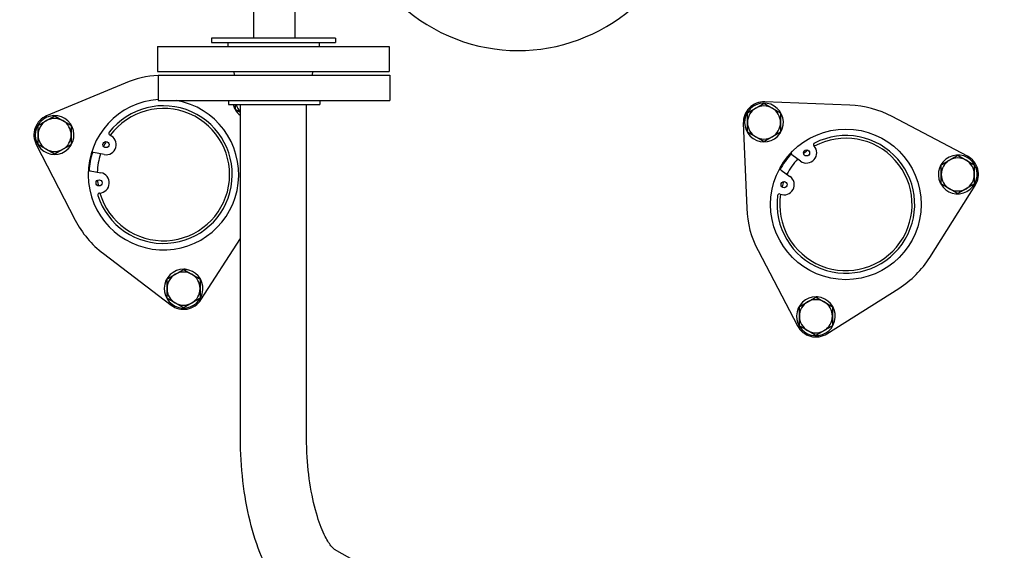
# Model space of a CAD drawing. Header units: inches. Extents: x 24 to 1128, y -69 to 748.
# Tile 100 of 256: x 174 to 189, y 225 to 233. Entities that reach past the tile are written whole.
import ezdxf

# ---------------------------------------------------------------- set-up
doc = ezdxf.new("R2010")
doc.units = ezdxf.units.IN
doc.header["$LTSCALE"] = 32
doc.header["$MEASUREMENT"] = 0
doc.layers.add('Visible (ANSI)', color=7, linetype='Continuous', lineweight=30)

msp = doc.modelspace()

# ---------------------------------------------------------------- linework, layer by layer
at = {"layer": 'Visible (ANSI)'}
for p, q in [((178.28627, 236.04454), (178.28627, 233.10667)), ((177.66127, 235.85286), (177.66127, 233.10667)), ((178.90237, 233.10667), (177.02737, 233.10667)), ((177.02737, 233.10667), (177.02737, 233.04417)), ((177.02737, 233.04417), (178.90237, 233.04417)), ((177.27487, 233.04417), (177.27487, 232.98417)), ((178.65487, 233.04417), (178.65487, 232.98417)), ((178.90237, 233.10667), (178.90237, 233.04417)), ((176.21487, 232.98417), (179.71487, 232.98417)), ((176.21487, 232.98417), (176.21487, 232.60417)), ((179.71487, 232.98417), (179.71487, 232.60417)), ((176.21487, 232.60417), (179.71487, 232.60417)), ((177.37689, 232.54704), (177.36987, 232.60417)), ((178.55286, 232.54704), (178.55987, 232.60417)), ((175.72342, 232.43014), (174.53784, 231.93342)), ((176.22377, 232.54704), (179.72377, 232.54704)), ((176.22377, 232.54704), (176.22377, 232.16704)), ((179.72377, 232.54704), (179.72377, 232.16704)), ((176.22377, 232.16704), (179.72377, 232.16704)), ((177.28377, 232.16704), (177.28377, 232.10704)), ((177.28377, 232.10704), (178.66377, 232.10704)), ((177.46487, 227.10417), (177.46487, 232.10704)), ((178.46487, 227.10417), (178.46487, 232.10704)), ((178.66377, 232.16704), (178.66377, 232.10704)), ((186.67447, 232.09525), (185.39005, 232.14611)), ((177.37896, 232.04586), (177.39364, 232.05434)), ((177.39364, 232.03846), (177.38516, 232.03356)), ((177.39364, 232.03182), (177.38791, 232.02852)), ((185.06542, 231.82149), (185.11629, 230.53706)), ((188.45091, 231.32596), (187.31312, 231.92412)), ((185.61886, 231.66748), (185.60418, 231.67595)), ((185.61793, 231.68389), (185.62641, 231.679)), ((185.62368, 231.68721), (185.6294, 231.68391)), ((174.38082, 231.50202), (174.96975, 230.35943)), ((174.89977, 231.47881), (174.88509, 231.48728)), ((174.89885, 231.49522), (174.90733, 231.49033)), ((174.90459, 231.49854), (174.91032, 231.49524)), ((175.40766, 231.34933), (175.24618, 231.37827)), ((185.93153, 231.24915), (185.7974, 231.34362)), ((175.19679, 231.10266), (175.35828, 231.07372)), ((185.63616, 231.11471), (185.77029, 231.02023)), ((188.04081, 230.92368), (188.05549, 230.93216)), ((188.05549, 230.91628), (188.04701, 230.91138)), ((187.88346, 229.7956), (188.56972, 230.88252)), ((188.05549, 230.90964), (188.04976, 230.90634)), ((176.86982, 229.15427), (177.46487, 230.08002)), ((185.28742, 229.89841), (185.88558, 228.76063)), ((175.39474, 229.85294), (176.41771, 229.07455)), ((176.61095, 229.60961), (176.61095, 229.61622)), ((176.61669, 229.60629), (176.61669, 229.61608)), ((176.63045, 229.6153), (176.63045, 229.59835)), ((186.32902, 228.64181), (187.41593, 229.32808)), ((186.16619, 229.19242), (186.16619, 229.19902)), ((186.17193, 229.1891), (186.17193, 229.19889)), ((186.18569, 229.19811), (186.18569, 229.18116)), ((183.72749, 222.68267), (178.88761, 225.38087))]:
    msp.add_line(p, q, dxfattribs=at)
for centre, radius in [((186.61512, 230.59642), 1.1375), ((175.43483, 231.50092), 0.0465), ((186.02021, 231.37505), 0.0465), ((175.33111, 230.92214), 0.0465), ((185.68161, 230.89433), 0.0465)]:
    msp.add_circle(centre, radius, dxfattribs=at)
for centre, radius, start, end in [((181.66537, 235.54617), 22.25, 64.010766, 222.13328), ((181.66537, 235.54617), 2.625, 77.235023, 326.730938), ((176.30306, 231.04666), 1.5, 93.030028, 112.73211), ((176.30306, 231.04666), 1.1375, 93.99702, 80.048574), ((177.64364, 232.17153), 0.293, 192.715536, 205.398976), ((177.64364, 232.17153), 0.25, 194.94963, 224.352342), ((185.37768, 231.83386), 0.3125, 87.73211, 182.26789), ((185.37768, 231.83386), 0.293, 329.217095, 325.398976), ((176.30306, 231.04666), 1.04, 197.622033, 142.060057), ((176.30306, 231.04666), 1, 196.146791, 143.535299), ((177.64364, 232.17153), 0.293, 205.398976, 208.093048), ((177.64364, 232.17153), 0.293, 209.217095, 232.402205), ((185.37768, 231.83386), 0.25, 120, 180), ((185.37768, 231.83386), 0.25, 60, 120), ((185.37768, 231.83386), 0.25, 0, 60), ((186.61512, 230.59642), 1.5, 62.26789, 87.73211), ((174.6586, 231.64519), 0.3125, 112.73211, 207.26789), ((174.6586, 231.64519), 0.293, 329.217095, 325.398976), ((174.6586, 231.64519), 0.25, 120, 180), ((174.6586, 231.64519), 0.25, 60, 120), ((174.6586, 231.64519), 0.25, 0, 60), ((185.37768, 231.83386), 0.25, 180, 240), ((185.37768, 231.83386), 0.25, 300, 0), ((175.50494, 231.66887), 0.028, 142.060057, 247.341536), ((185.37768, 231.83386), 0.293, 325.398976, 328.093048), ((174.6586, 231.64519), 0.25, 180, 240), ((174.6586, 231.64519), 0.25, 300, 0), ((176.30306, 231.04666), 1, 149.954514, 154.808251), ((175.43483, 231.50092), 0.154, 259.841045, 67.341536), ((185.37768, 231.83386), 0.25, 240, 300), ((186.61512, 230.59642), 1.04, 172.622033, 117.060057), ((186.61512, 230.59642), 1, 171.146791, 118.535299), ((186.15473, 231.49764), 0.028, 117.060057, 222.341536), ((174.6586, 231.64519), 0.25, 240, 300), ((174.6586, 231.64519), 0.293, 325.398976, 328.093048), ((176.30306, 231.04666), 1.125, 162.407066, 177.275025), ((175.25112, 231.40583), 0.028, 183.592744, 259.841045), ((176.30306, 231.04666), 1, 161.793199, 177.888892), ((185.81353, 231.36651), 0.028, 158.592744, 234.841045), ((186.02021, 231.37505), 0.154, 234.841045, 42.341536), ((186.61512, 230.59642), 1, 124.954514, 129.808251), ((186.61512, 230.59642), 1.125, 137.407066, 152.275025), ((186.61512, 230.59642), 1, 136.793199, 152.888892), ((188.30549, 231.04936), 0.293, 209.217095, 205.398976), ((188.30549, 231.04936), 0.25, 120, 180), ((188.30549, 231.04936), 0.25, 60, 120), ((188.30549, 231.04936), 0.25, 0, 60), ((188.30549, 231.04936), 0.3125, 327.73211, 62.26789), ((175.19185, 231.0751), 0.028, 79.841045, 156.089347), ((175.33111, 230.92214), 0.154, 272.340554, 79.841045), ((185.62004, 231.09181), 0.028, 54.841045, 131.089347), ((176.30306, 231.04666), 1, 184.873839, 189.727577), ((185.68161, 230.89433), 0.154, 247.340554, 54.841045), ((186.61512, 230.59642), 1, 159.873839, 164.727577), ((188.30549, 231.04936), 0.293, 205.398976, 208.093048), ((188.30549, 231.04936), 0.25, 180, 240), ((188.30549, 231.04936), 0.25, 300, 0), ((175.33855, 230.74029), 0.028, 92.340554, 197.622033), ((188.30549, 231.04936), 0.25, 240, 300), ((185.6115, 230.72638), 0.028, 67.340554, 172.622033), ((186.61512, 230.59642), 1.5, 182.26789, 207.73211), ((176.30306, 231.04666), 1.5, 207.26789, 232.73211), ((186.61512, 230.59642), 1.5, 302.26789, 327.73211), ((176.60694, 229.32324), 0.293, 89.217095, 85.398976), ((176.60694, 229.32324), 0.293, 85.398976, 88.093048), ((176.60694, 229.32324), 0.25, 120, 180), ((176.60694, 229.32324), 0.25, 60, 120), ((176.60694, 229.32324), 0.25, 0, 60), ((176.60694, 229.32324), 0.25, 180, 240), ((176.60694, 229.32324), 0.25, 300, 0), ((176.60694, 229.32324), 0.3125, 232.73211, 327.26789), ((186.16218, 228.90605), 0.293, 89.217095, 85.398976), ((186.16218, 228.90605), 0.25, 60, 120), ((186.16218, 228.90605), 0.293, 85.398976, 88.093048), ((176.60694, 229.32324), 0.25, 240, 300), ((186.16218, 228.90605), 0.25, 120, 180), ((186.16218, 228.90605), 0.25, 0, 60), ((186.16218, 228.90605), 0.25, 180, 240), ((186.16218, 228.90605), 0.25, 300, 0), ((186.16218, 228.90605), 0.3125, 207.73211, 302.26789), ((186.16218, 228.90605), 0.25, 240, 300)]:
    msp.add_arc(centre, radius, start, end, dxfattribs=at)
for points, weights in [([(177.39364, 232.0272), (177.39364, 232.06935), (177.39364, 232.10704)], [1, 1.02033057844, 1.01888094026]), ([(185.25268, 232.05037), (185.31069, 232.08386), (185.37768, 232.12253)], [1, 1.0379548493, 1]), ([(185.37768, 232.12253), (185.44467, 232.08386), (185.50268, 232.05037)], [1, 1.0379548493, 1]), ([(177.46487, 231.98607), (177.43128, 232.00546), (177.39364, 232.0272)], [1.01876596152, 1.02098067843, 1]), ([(185.12768, 231.9782), (185.19467, 232.01687), (185.25268, 232.05037)], [1, 1.0379548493, 1]), ([(185.12768, 231.83386), (185.12768, 231.90085), (185.12768, 231.9782)], [1, 1.0379548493, 1]), ([(185.50268, 232.05037), (185.56069, 232.01687), (185.62768, 231.9782)], [1, 1.0379548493, 1]), ([(185.62768, 231.9782), (185.62768, 231.90085), (185.62768, 231.83386)], [1, 1.0379548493, 1]), ([(174.4086, 231.78953), (174.47558, 231.8282), (174.5336, 231.8617)], [1, 1.0379548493, 1]), ([(174.5336, 231.8617), (174.59161, 231.89519), (174.6586, 231.93387)], [1, 1.0379548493, 1]), ([(174.6586, 231.93387), (174.72558, 231.89519), (174.7836, 231.8617)], [1, 1.0379548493, 1]), ([(174.7836, 231.8617), (174.84161, 231.8282), (174.9086, 231.78953)], [1, 1.0379548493, 1]), ([(185.12768, 231.68952), (185.12768, 231.76687), (185.12768, 231.83386)], [1, 1.0379548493, 1]), ([(185.62768, 231.83386), (185.62768, 231.76687), (185.62768, 231.68952)], [1, 1.0379548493, 1]), ([(174.4086, 231.64519), (174.4086, 231.71218), (174.4086, 231.78953)], [1, 1.0379548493, 1]), ([(174.9086, 231.78953), (174.9086, 231.71218), (174.9086, 231.64519)], [1, 1.0379548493, 1]), ([(185.25268, 231.61735), (185.19467, 231.65085), (185.12768, 231.68952)], [1, 1.0379548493, 1]), ([(185.62768, 231.68952), (185.56069, 231.65085), (185.50268, 231.61735)], [1, 1.0379548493, 1]), ([(174.4086, 231.50085), (174.4086, 231.5782), (174.4086, 231.64519)], [1, 1.0379548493, 1]), ([(174.9086, 231.64519), (174.9086, 231.5782), (174.9086, 231.50085)], [1, 1.0379548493, 1]), ([(185.37768, 231.54518), (185.31069, 231.58386), (185.25268, 231.61735)], [1, 1.0379548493, 1]), ([(185.50268, 231.61735), (185.44467, 231.58386), (185.37768, 231.54518)], [1, 1.0379548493, 1]), ([(174.5336, 231.42869), (174.47558, 231.46218), (174.4086, 231.50085)], [1, 1.0379548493, 1]), ([(174.6586, 231.35652), (174.59161, 231.39519), (174.5336, 231.42869)], [1, 1.0379548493, 1]), ([(174.7836, 231.42869), (174.72558, 231.39519), (174.6586, 231.35652)], [1, 1.0379548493, 1]), ([(174.9086, 231.50085), (174.84161, 231.46218), (174.7836, 231.42869)], [1, 1.0379548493, 1]), ([(188.05549, 231.19369), (188.12247, 231.23237), (188.18049, 231.26586)], [1, 1.0379548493, 1]), ([(188.18049, 231.26586), (188.2385, 231.29936), (188.30549, 231.33803)], [1, 1.0379548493, 1]), ([(188.30549, 231.33803), (188.37247, 231.29936), (188.43049, 231.26586)], [1, 1.0379548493, 1]), ([(188.43049, 231.26586), (188.4885, 231.23237), (188.55549, 231.19369)], [1, 1.0379548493, 1]), ([(188.05549, 231.04936), (188.05549, 231.11634), (188.05549, 231.19369)], [1, 1.0379548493, 1]), ([(188.55549, 231.19369), (188.55549, 231.11634), (188.55549, 231.04936)], [1, 1.0379548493, 1]), ([(188.05549, 230.90502), (188.05549, 230.98237), (188.05549, 231.04936)], [1, 1.0379548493, 1]), ([(188.55549, 231.04936), (188.55549, 230.98237), (188.55549, 230.90502)], [1, 1.0379548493, 1]), ([(188.18049, 230.83285), (188.12247, 230.86634), (188.05549, 230.90502)], [1, 1.0379548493, 1]), ([(188.30549, 230.76068), (188.2385, 230.79936), (188.18049, 230.83285)], [1, 1.0379548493, 1]), ([(188.43049, 230.83285), (188.37247, 230.79936), (188.30549, 230.76068)], [1, 1.0379548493, 1]), ([(188.55549, 230.90502), (188.4885, 230.86634), (188.43049, 230.83285)], [1, 1.0379548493, 1]), ([(176.48194, 229.53975), (176.53996, 229.57324), (176.60694, 229.61192)], [1, 1.0379548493, 1]), ([(176.60694, 229.61192), (176.67393, 229.57324), (176.73194, 229.53975)], [1, 1.0379548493, 1]), ([(176.35694, 229.46758), (176.42393, 229.50626), (176.48194, 229.53975)], [1, 1.0379548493, 1]), ([(176.35694, 229.32324), (176.35694, 229.39023), (176.35694, 229.46758)], [1, 1.0379548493, 1]), ([(176.73194, 229.53975), (176.78996, 229.50626), (176.85694, 229.46758)], [1, 1.0379548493, 1]), ([(176.85694, 229.46758), (176.85694, 229.39023), (176.85694, 229.32324)], [1, 1.0379548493, 1]), ([(176.35694, 229.17891), (176.35694, 229.25626), (176.35694, 229.32324)], [1, 1.0379548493, 1]), ([(176.85694, 229.32324), (176.85694, 229.25626), (176.85694, 229.17891)], [1, 1.0379548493, 1]), ([(176.48194, 229.10674), (176.42393, 229.14023), (176.35694, 229.17891)], [1, 1.0379548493, 1]), ([(176.85694, 229.17891), (176.78996, 229.14023), (176.73194, 229.10674)], [1, 1.0379548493, 1]), ([(186.03718, 229.12256), (186.0952, 229.15605), (186.16218, 229.19473)], [1, 1.0379548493, 1]), ([(186.16218, 229.19473), (186.22917, 229.15605), (186.28718, 229.12256)], [1, 1.0379548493, 1]), ([(176.60694, 229.03457), (176.53996, 229.07324), (176.48194, 229.10674)], [1, 1.0379548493, 1]), ([(176.73194, 229.10674), (176.67393, 229.07324), (176.60694, 229.03457)], [1, 1.0379548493, 1]), ([(185.91218, 229.05039), (185.97917, 229.08906), (186.03718, 229.12256)], [1, 1.0379548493, 1]), ([(185.91218, 228.90605), (185.91218, 228.97304), (185.91218, 229.05039)], [1, 1.0379548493, 1]), ([(186.28718, 229.12256), (186.3452, 229.08906), (186.41218, 229.05039)], [1, 1.0379548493, 1]), ([(186.41218, 229.05039), (186.41218, 228.97304), (186.41218, 228.90605)], [1, 1.0379548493, 1]), ([(185.91218, 228.76171), (185.91218, 228.83906), (185.91218, 228.90605)], [1, 1.0379548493, 1]), ([(186.41218, 228.90605), (186.41218, 228.83906), (186.41218, 228.76171)], [1, 1.0379548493, 1]), ([(186.03718, 228.68955), (185.97917, 228.72304), (185.91218, 228.76171)], [1, 1.0379548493, 1]), ([(186.16218, 228.61738), (186.0952, 228.65605), (186.03718, 228.68955)], [1, 1.0379548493, 1]), ([(186.28718, 228.68955), (186.22917, 228.65605), (186.16218, 228.61738)], [1, 1.0379548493, 1]), ([(186.41218, 228.76171), (186.3452, 228.72304), (186.28718, 228.68955)], [1, 1.0379548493, 1])]:
    msp.add_rational_spline(points, weights, degree=2, dxfattribs=at)
for points, knots in [([(178.40026, 224.50767), (178.27297, 224.57863), (178.16969, 224.67251), (177.97356, 224.90554), (177.88733, 225.05183), (177.7397, 225.37409), (177.67889, 225.55052), (177.57935, 225.92827), (177.54084, 226.12954), (177.48638, 226.54694), (177.47049, 226.76301), (177.46529, 227.02158), (177.46487, 227.06287), (177.46487, 227.10417)], [3.35568167, 3.35568167, 3.35568167, 3.35568167, 3.57551638, 3.57551638, 3.84685784, 3.84685784, 4.11819931, 4.11819931, 4.38954077, 4.38954077, 4.66088223, 4.66088223, 4.71238898, 4.71238898, 4.71238898, 4.71238898]), ([(178.88775, 225.38079), (178.88775, 225.38079), (178.8696, 225.39314), (178.81657, 225.45775), (178.7818, 225.51006), (178.7065, 225.65898), (178.66567, 225.76047), (178.58856, 226.00975), (178.55316, 226.16147), (178.49911, 226.48959), (178.48041, 226.66603), (178.46703, 226.93176), (178.46487, 227.01796), (178.46487, 227.10417)], [3.37688735, 3.37688735, 3.37688735, 3.37688735, 3.58516575, 3.58516575, 3.79861325, 3.79861325, 4.0417997, 4.0417997, 4.31271686, 4.31271686, 4.58405832, 4.58405832, 4.71238898, 4.71238898, 4.71238898, 4.71238898])]:
    msp.add_open_spline(points, degree=3, knots=knots, dxfattribs=at)

doc.saveas('drawing.dxf')
